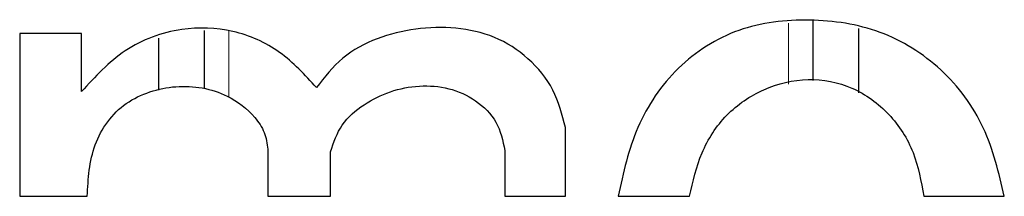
# Model space of a CAD drawing. Header units: millimetres. Extents: x 1 to 419, y 2 to 295.
# Tile 50 of 56: x 319.28 to 325.75, y 139.04 to 140.2. Entities that reach past the tile are written whole.
import ezdxf

# ---------------------------------------------------------------- set-up
doc = ezdxf.new("R2010")
doc.units = ezdxf.units.MM

msp = doc.modelspace()

# ---------------------------------------------------------------- linework, layer by layer
at = {"color": 7, "linetype": 'Continuous', "lineweight": 25}
for p, q in [((324.4961, 140.1944), (324.4961, 139.8023)), ((320.4961, 139.7487), (320.4961, 140.131)), ((324.7961, 140.1425), (324.7961, 139.7217)), ((319.6887, 140.1102), (319.2823, 140.1102)), ((319.2823, 140.1102), (319.2823, 139.0429)), ((319.6887, 139.7292), (319.6887, 140.1102)), ((320.1961, 139.7389), (320.1961, 140.0796)), ((322.8693, 139.0429), (322.8693, 139.4935)), ((320.914, 139.3507), (320.914, 139.0429)), ((321.326, 139.0429), (321.326, 139.3345)), ((322.4715, 139.3441), (322.4715, 139.0429)), ((319.2823, 139.0429), (319.7258, 139.0429)), ((320.914, 139.0429), (321.326, 139.0429)), ((322.4715, 139.0429), (322.8693, 139.0429)), ((323.2157, 139.0429), (323.6856, 139.0429)), ((325.2249, 139.0429), (325.7547, 139.0429))]:
    msp.add_line(p, q, dxfattribs=at)
at = {"color": 8, "linetype": 'Continuous', "lineweight": 18}
for p, q in [((324.3361, 140.1779), (324.3361, 139.7789)), ((320.6561, 139.6925), (320.6561, 140.1249))]:
    msp.add_line(p, q, dxfattribs=at)
at = {"color": 7, "linetype": 'Continuous', "lineweight": 25}
for points, knots in [([(325.7547, 139.0429), (325.7185, 139.1965), (325.6461, 139.5043), (325.3577, 139.893), (324.9482, 140.1492), (324.4752, 140.2184), (323.999, 140.1654), (323.5885, 139.9053), (323.3184, 139.5047), (323.2499, 139.1968), (323.2157, 139.0429)], [0, 0, 0, 0, 0.12492, 0.250332, 0.375181, 0.500125, 0.625289, 0.749772, 0.874949, 1, 1, 1, 1]), ([(321.233, 139.7556), (321.1572, 139.8388), (321.0053, 140.0055), (320.6877, 140.1452), (320.3255, 140.1574), (319.9581, 140.0234), (319.7782, 139.827), (319.6887, 139.7292)], [0, 0, 0, 0, 0.186466, 0.373424, 0.560377, 0.78111, 1, 1, 1, 1]), ([(322.8693, 139.4935), (322.8477, 139.5782), (322.8044, 139.7489), (322.6324, 139.9554), (322.409, 140.0995), (322.1485, 140.1554), (321.8851, 140.1477), (321.6296, 140.0867), (321.3943, 139.9618), (321.2867, 139.8242), (321.233, 139.7556)], [0, 0, 0, 0, 0.124376, 0.250275, 0.375377, 0.500283, 0.62661, 0.751462, 0.875922, 1, 1, 1, 1]), ([(323.6856, 139.0429), (323.7075, 139.1394), (323.7515, 139.3327), (323.9163, 139.5888), (324.168, 139.7585), (324.4626, 139.8298), (324.7639, 139.7723), (325.008, 139.5918), (325.1735, 139.3363), (325.2078, 139.1406), (325.2249, 139.0429)], [0, 0, 0, 0, 0.124828, 0.249987, 0.375022, 0.500544, 0.624788, 0.750337, 0.875339, 1, 1, 1, 1]), ([(319.7258, 139.0429), (319.7325, 139.1579), (319.746, 139.3871), (319.9264, 139.6362), (320.1364, 139.7338), (320.3079, 139.7689), (320.4831, 139.7607), (320.6685, 139.702), (320.809, 139.5943), (320.8974, 139.4651), (320.9085, 139.3886), (320.914, 139.3507)], [0, 0, 0, 0, 0.186342, 0.371386, 0.465698, 0.560723, 0.655511, 0.749704, 0.875061, 0.938095, 1, 1, 1, 1]), ([(321.326, 139.3345), (321.3467, 139.3961), (321.3884, 139.5204), (321.5418, 139.6499), (321.7164, 139.7363), (321.9089, 139.7743), (322.1055, 139.7595), (322.2852, 139.6791), (322.4303, 139.537), (322.4578, 139.4083), (322.4715, 139.3441)], [0, 0, 0, 0, 0.123747, 0.249656, 0.374642, 0.49964, 0.625, 0.749954, 0.875304, 1, 1, 1, 1])]:
    msp.add_open_spline(points, degree=3, knots=knots, dxfattribs=at)

doc.saveas('drawing.dxf')
